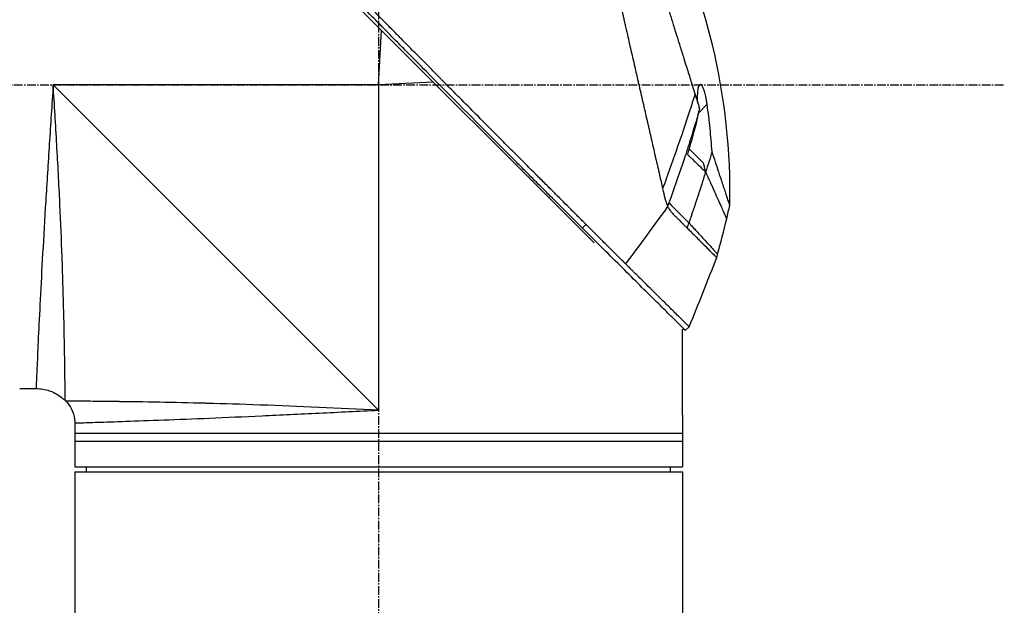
# Model space of a CAD drawing. Header units: millimetres. Extents: x 0 to 5219, y 0 to 2970.
# Tile 77 of 233: x 392 to 583, y 1449 to 1563. Entities that reach past the tile are written whole.
import ezdxf

# ---------------------------------------------------------------- set-up
doc = ezdxf.new("R2010")
doc.units = ezdxf.units.MM
doc.header["$LTSCALE"] = 0.2
doc.linetypes.add('CENTER2', pattern=[1.125, 0.75, -0.125, 0.125, -0.125])
doc.layers.add('02_Center Line', color=1, linetype='CENTER2')

# ---------------------------------------------------------------- blocks, each defined once
blk = doc.blocks.new('A$C1fe89458')
for p, q in [((229.34, 779.04), (165.9, 842.49)), ((187.5, 809.7), (188.04, 820.35)), ((187.5, 809.7), (124.3, 809.7)), ((124.3, 809.7), (187.5, 746.5)), ((198.15, 810.24), (187.5, 809.7)), ((187.5, 809.7), (187.5, 746.5)), ((249.61, 804.21), (251.31, 805.92)), ((247.57, 797.47), (247.57, 797.47)), ((247.79, 797.24), (250.51, 794.52)), ((227.06, 781.89), (227.77, 782.6)), ((246.5, 745.5), (246.5, 762.17)), ((247.1, 762.01), (246.5, 762.17)), ((247.1, 762.01), (247.81, 762.72)), ((117.8, 750.7), (120.99, 750.7)), ((126.74, 748.26), (126.64, 748.36)), ((128.5, 744.01), (128.5, 735.5)), ((246.5, 745), (246.5, 742)), ((128.5, 742), (246.5, 742)), ((246.5, 742), (246.5, 735.5)), ((128.5, 740.5), (246.5, 740.5)), ((128.5, 735.5), (246.5, 735.5)), ((128.5, 734.5), (246.5, 734.5)), ((128.5, 734.5), (128.5, 698.15)), ((130.8, 734.5), (130.79, 735.5)), ((244.2, 734.5), (244.21, 735.5)), ((246.5, 734.5), (246.5, 698.15))]:
    blk.add_line(p, q)
blk.add_arc((-92.96, 899.97), 360.28, 340.8689, 341.0362)
at = {"extrusion": (0, 0, -1)}
blk.add_ellipse((195.82, 814.91), major_axis=(-51.34, -154.08), ratio=0.336418, start_param=4.783304, end_param=4.787811, dxfattribs=at)
for points, knots in [([(227.06, 781.89), (227.03, 781.93), (226.73, 782.23), (226.06, 782.9), (225.8, 783.15), (225.04, 783.91), (224.52, 784.43), (222.97, 785.98), (221.91, 787.04), (220.54, 788.41), (220.24, 788.71), (219.58, 789.37), (219.23, 789.72), (217.92, 791.03), (216.97, 791.98), (215.47, 793.49), (214.91, 794.04), (212.88, 796.08), (211.39, 797.58), (206.92, 802.06), (201.36, 807.66), (195.49, 813.59), (194.18, 814.92), (192.22, 816.91), (191.57, 817.56), (190.67, 818.48), (190.41, 818.74), (189.66, 819.5), (189.16, 820.01), (188.5, 820.67), (188.35, 820.83), (188.09, 821.09), (187.98, 821.2), (187.77, 821.42), (187.67, 821.52), (187.46, 821.73), (187.35, 821.84), (186.83, 822.36), (186.42, 822.78), (185.57, 823.64), (185.13, 824.08), (183.87, 825.35), (183.05, 826.18), (181.43, 827.82), (180.62, 828.63), (178.97, 830.3), (178.13, 831.15), (176.41, 832.88), (175.53, 833.76), (174.2, 835.1), (173.75, 835.55), (172.53, 836.78), (171.77, 837.54), (170.18, 839.15), (169.34, 839.99), (167.69, 841.65), (166.88, 842.46), (165.31, 844.04), (164.54, 844.8), (162.33, 847.02), (160.9, 848.46), (156.93, 852.43), (154.48, 854.88), (151.8, 857.56), (151.37, 857.99), (149.36, 860), (147.9, 861.46), (144.63, 864.72), (143.04, 866.31), (141.67, 867.67), (141.43, 867.91), (140.91, 868.44), (140.67, 868.67), (140.35, 868.99), (140.27, 869.07), (140.27, 869.07)], [0.000001, 0.000001, 0.000001, 0.000001, 0.0174896, 0.0174896, 0.0280641, 0.0280641, 0.0492044, 0.0492044, 0.0915833, 0.0915833, 0.103829, 0.103829, 0.1177045, 0.1177045, 0.1548929, 0.1548929, 0.1762617, 0.1762617, 0.2332292, 0.2332292, 0.3447473, 0.3447473, 0.3768428, 0.3768428, 0.3928613, 0.3928613, 0.3992061, 0.3992061, 0.4115742, 0.4115742, 0.4153435, 0.4153435, 0.4181398, 0.4181398, 0.4207138, 0.4207138, 0.4231441, 0.4231441, 0.4328041, 0.4328041, 0.443145, 0.443145, 0.4624048, 0.4624048, 0.4815797, 0.4815797, 0.5018181, 0.5018181, 0.5229618, 0.5229618, 0.5340035, 0.5340035, 0.5527188, 0.5527188, 0.5738832, 0.5738832, 0.5945831, 0.5945831, 0.6145009, 0.6145009, 0.6528362, 0.6528362, 0.7241388, 0.7241388, 0.7381113, 0.7381113, 0.7906485, 0.7906485, 0.8696683, 0.8696683, 0.8893857, 0.8893857, 0.91901, 0.91901, 0.9486615, 0.9486615, 0.9486615, 0.9486615]), ([(227.77, 782.6), (227.76, 782.61), (227.61, 782.76), (227.53, 782.84), (227.47, 782.89), (227.29, 783.07), (227.18, 783.19), (226.82, 783.55), (226.58, 783.79), (225.85, 784.52), (225.36, 785), (223.89, 786.48), (222.89, 787.47), (221.64, 788.73), (221.39, 788.98), (220.82, 789.55), (220.49, 789.87), (219.57, 790.8), (218.96, 791.41), (218.22, 792.14), (218.1, 792.26), (217.87, 792.5), (217.76, 792.61), (216.48, 793.89), (215.3, 795.08), (213.42, 796.96), (212.74, 797.64), (211.26, 799.13), (210.47, 799.92), (207.55, 802.85), (205.41, 805), (202.54, 807.9), (201.82, 808.62), (200.99, 809.45), (200.89, 809.56), (200.7, 809.74), (200.62, 809.83), (200.45, 810), (200.36, 810.09), (200.16, 810.29), (200.05, 810.4), (199.85, 810.6), (199.77, 810.69), (199.56, 810.89), (199.44, 811.02), (199.22, 811.25), (199.11, 811.35), (198.48, 811.99), (197.95, 812.52), (196.74, 813.75), (196.05, 814.45), (194.66, 815.85), (193.96, 816.56), (192.82, 817.72), (192.37, 818.17), (191.83, 818.73), (191.72, 818.83), (191.44, 819.12), (191.25, 819.31), (190.61, 819.96), (190.16, 820.42), (189.46, 821.12), (189.22, 821.37), (188.89, 821.7), (188.81, 821.79), (188.68, 821.92), (188.63, 821.96), (188.49, 822.11), (188.39, 822.21), (188.14, 822.46), (187.99, 822.61), (187.65, 822.96), (187.46, 823.15), (187.1, 823.51), (186.92, 823.69), (186.68, 823.93), (186.62, 823.99), (186.42, 824.2), (186.26, 824.36), (185.87, 824.75), (185.66, 824.97), (185.27, 825.36), (185.11, 825.52), (184.78, 825.85), (184.62, 826.02), (184.2, 826.44), (183.94, 826.7), (183.49, 827.15), (183.31, 827.34), (182.98, 827.67), (182.84, 827.81), (182.63, 828.02), (182.56, 828.09), (182.29, 828.37), (182.08, 828.57), (180.97, 829.7), (180.06, 830.62), (178.17, 832.52), (177.2, 833.5), (175.85, 834.86), (175.47, 835.24), (174.91, 835.81), (174.73, 835.99), (174.11, 836.61), (173.68, 837.04), (172.81, 837.92), (172.36, 838.36), (170.96, 839.77), (170.01, 840.73), (168.29, 842.46), (167.52, 843.23), (165.87, 844.89), (164.98, 845.78), (163.41, 847.36), (162.71, 848.05), (159.38, 851.4), (156.85, 853.92), (154.01, 856.76), (153.52, 857.26), (152.56, 858.21), (152.1, 858.68), (149.9, 860.88), (148.29, 862.48), (146.26, 864.51), (145.67, 865.1), (144.6, 866.16), (144.12, 866.64), (142.84, 867.92), (142.18, 868.58), (141.5, 869.26), (141.33, 869.43), (141.05, 869.7), (140.98, 869.78), (140.98, 869.78)], [-6.229962, -6.229962, -6.229962, -6.229962, -6.227864, -6.227864, -6.219552, -6.219552, -6.202929, -6.202929, -6.16968, -6.16968, -6.103208, -6.103208, -5.970065, -5.970065, -5.937453, -5.937453, -5.895346, -5.895346, -5.816119, -5.816119, -5.800362, -5.800362, -5.786281, -5.786281, -5.635887, -5.635887, -5.550128, -5.550128, -5.451964, -5.451964, -5.19041, -5.19041, -5.103809, -5.103809, -5.091041, -5.091041, -5.081268, -5.081268, -5.070806, -5.070806, -5.057101, -5.057101, -5.047416, -5.047416, -5.032993, -5.032993, -5.021064, -5.021064, -4.959513, -4.959513, -4.879662, -4.879662, -4.798866, -4.798866, -4.746913, -4.746913, -4.735039, -4.735039, -4.713278, -4.713278, -4.660559, -4.660559, -4.631405, -4.631405, -4.620962, -4.620962, -4.61581, -4.61581, -4.603824, -4.603824, -4.585775, -4.585775, -4.565126, -4.565126, -4.545061, -4.545061, -4.538129, -4.538129, -4.518662, -4.518662, -4.489931, -4.489931, -4.468034, -4.468034, -4.446173, -4.446173, -4.412022, -4.412022, -4.38742, -4.38742, -4.368644, -4.368644, -4.359076, -4.359076, -4.331844, -4.331844, -4.208918, -4.208918, -4.076245, -4.076245, -4.023995, -4.023995, -3.998904, -3.998904, -3.939656, -3.939656, -3.878964, -3.878964, -3.746371, -3.746371, -3.637173, -3.637173, -3.509455, -3.509455, -3.406658, -3.406658, -3.009825, -3.009825, -2.924337, -2.924337, -2.84138, -2.84138, -2.519502, -2.519502, -2.374871, -2.374871, -2.235834, -2.235834, -1.965462, -1.965462, -1.83333, -1.83333, -1.674568, -1.674568, -1.674568, -1.674568]), ([(224.8, 867.49), (224.8, 867.49), (224.8, 867.49), (224.8, 867.49), (224.8, 867.48), (224.81, 867.47), (224.81, 867.47), (224.81, 867.45), (224.82, 867.42), (224.83, 867.38), (224.84, 867.35), (224.85, 867.31), (224.86, 867.25), (224.88, 867.2), (224.89, 867.14), (224.91, 867.06), (224.93, 866.99), (224.94, 866.91), (224.97, 866.82), (224.99, 866.73), (225.01, 866.63), (225.03, 866.52), (225.08, 866.32), (225.14, 866.07), (225.21, 865.77), (225.22, 865.72), (225.23, 865.66), (225.25, 865.6), (225.29, 865.43), (225.34, 865.18), (225.43, 864.81), (225.49, 864.52), (225.58, 864.14), (225.69, 863.65), (225.78, 863.27), (225.88, 862.82), (226.01, 862.29), (226.11, 861.83), (226.23, 861.32), (226.36, 860.73), (226.41, 860.51), (226.46, 860.29), (226.52, 860.05), (226.6, 859.7), (226.68, 859.35), (226.76, 858.98), (226.9, 858.37), (227.05, 857.73), (227.2, 857.06), (227.28, 856.72), (227.36, 856.38), (227.44, 856.03), (227.52, 855.68), (227.6, 855.33), (227.68, 854.97), (227.85, 854.25), (228.02, 853.5), (228.2, 852.73), (228.28, 852.34), (228.37, 851.95), (228.47, 851.55), (228.48, 851.46), (228.5, 851.38), (228.52, 851.3), (228.55, 851.19), (228.62, 850.87), (228.74, 850.33), (228.82, 850), (228.91, 849.59), (229.03, 849.09), (229.12, 848.71), (229.21, 848.28), (229.32, 847.81), (229.37, 847.6), (229.42, 847.38), (229.47, 847.16), (229.52, 846.94), (229.57, 846.73), (229.62, 846.5), (229.66, 846.32), (229.71, 846.13), (229.75, 845.95), (229.81, 845.68), (229.87, 845.42), (229.93, 845.16), (229.98, 844.93), (230.03, 844.71), (230.08, 844.48), (230.14, 844.25), (230.19, 844.02), (230.24, 843.79), (230.3, 843.56), (230.35, 843.31), (230.41, 843.08), (230.46, 842.86), (230.5, 842.65), (230.56, 842.4), (230.62, 842.15), (230.69, 841.85), (230.75, 841.56), (230.82, 841.28), (230.88, 841), (230.95, 840.72), (230.99, 840.51), (231.04, 840.3), (231.09, 840.1), (231.11, 840.02), (231.12, 839.94), (231.14, 839.86), (231.21, 839.58), (231.27, 839.29), (231.34, 839), (231.37, 838.86), (231.41, 838.71), (231.44, 838.57), (231.47, 838.42), (231.51, 838.28), (231.54, 838.13), (231.61, 837.84), (231.67, 837.55), (231.74, 837.26), (231.87, 836.67), (232.01, 836.08), (232.14, 835.49), (232.21, 835.19), (232.28, 834.89), (232.35, 834.6), (232.42, 834.3), (232.49, 834), (232.56, 833.7), (232.59, 833.55), (232.62, 833.4), (232.66, 833.25), (232.69, 833.09), (232.73, 832.94), (232.76, 832.79), (232.83, 832.5), (232.9, 832.2), (232.97, 831.91), (232.97, 831.9), (232.97, 831.89), (232.97, 831.88), (233.04, 831.58), (233.11, 831.27), (233.18, 830.97), (233.25, 830.66), (233.32, 830.36), (233.39, 830.05), (233.43, 829.9), (233.46, 829.74), (233.5, 829.59), (233.53, 829.44), (233.57, 829.28), (233.6, 829.13), (233.67, 828.82), (233.74, 828.51), (233.81, 828.2), (233.86, 828.02), (233.9, 827.84), (233.94, 827.65), (233.94, 827.65), (233.94, 827.65), (233.94, 827.64), (233.96, 827.58), (233.98, 827.46), (234.03, 827.27), (234.06, 827.13), (234.1, 826.95), (234.15, 826.73), (234.18, 826.61), (234.21, 826.48), (234.24, 826.34), (234.27, 826.19), (234.31, 826.04), (234.35, 825.87), (234.37, 825.76), (234.4, 825.63), (234.43, 825.51), (234.44, 825.47), (234.45, 825.44), (234.45, 825.4), (234.54, 825.05), (234.61, 824.73), (234.67, 824.47), (234.82, 823.81), (234.9, 823.44), (234.93, 823.35), (234.98, 823.1), (235.04, 822.84), (235.1, 822.59), (235.17, 822.28), (235.24, 821.96), (235.32, 821.65), (235.35, 821.51), (235.38, 821.37), (235.41, 821.23), (235.45, 821.06), (235.49, 820.88), (235.53, 820.71), (235.58, 820.51), (235.62, 820.31), (235.67, 820.11), (235.75, 819.75), (235.99, 818.7), (236.39, 816.95), (236.4, 816.92), (236.4, 816.89), (236.41, 816.86), (236.69, 815.64), (236.97, 814.43), (237.25, 813.22), (237.46, 812.28), (237.68, 811.34), (237.89, 810.4), (237.96, 810.11), (238.03, 809.82), (238.09, 809.52), (238.37, 808.3), (238.65, 807.09), (238.93, 805.89), (239, 805.56), (239.08, 805.23), (239.15, 804.9), (239.21, 804.65), (239.27, 804.38), (239.34, 804.1), (239.46, 803.55), (239.6, 802.96), (239.74, 802.32), (239.81, 802.04), (239.88, 801.75), (239.94, 801.45), (240.01, 801.16), (240.08, 800.87), (240.14, 800.57), (240.21, 800.29), (240.28, 800), (240.34, 799.71), (240.35, 799.66), (240.36, 799.62), (240.37, 799.57), (240.43, 799.34), (240.48, 799.1), (240.54, 798.85), (240.66, 798.32), (240.79, 797.75), (240.93, 797.14), (241.05, 796.61), (241.18, 796.05), (241.31, 795.46), (241.55, 794.45), (241.8, 793.35), (242.07, 792.18), (242.26, 791.33), (242.46, 790.45), (242.67, 789.54)], [0.0008979, 0.0008979, 0.0008979, 0.0008979, 0.0108915, 0.0108915, 0.0108915, 0.020974, 0.020974, 0.020974, 0.0391503, 0.0391503, 0.0391503, 0.0554178, 0.0554178, 0.0554178, 0.0702751, 0.0702751, 0.0702751, 0.0840358, 0.0840358, 0.0840358, 0.0969119, 0.0969119, 0.0969119, 0.1205769, 0.1205769, 0.1205769, 0.125, 0.125, 0.125, 0.1638961, 0.1638961, 0.1638961, 0.1958374, 0.1958374, 0.1958374, 0.2208888, 0.2208888, 0.2208888, 0.2422005, 0.2422005, 0.2422005, 0.25, 0.25, 0.25, 0.2678209, 0.2678209, 0.2678209, 0.2975362, 0.2975362, 0.2975362, 0.3125, 0.3125, 0.3125, 0.3272656, 0.3272656, 0.3272656, 0.3570095, 0.3570095, 0.3570095, 0.3718814, 0.3718814, 0.3718814, 0.375, 0.375, 0.375, 0.3991671, 0.3991671, 0.3991671, 0.4139157, 0.4139157, 0.4139157, 0.4249028, 0.4249028, 0.4249028, 0.429655, 0.429655, 0.429655, 0.4340613, 0.4340613, 0.4340613, 0.4375, 0.4375, 0.4375, 0.4468814, 0.4468814, 0.4468814, 0.4548932, 0.4548932, 0.4548932, 0.4629051, 0.4629051, 0.4629051, 0.4712008, 0.4712008, 0.4712008, 0.4789288, 0.4789288, 0.4789288, 0.4866568, 0.4866568, 0.4866568, 0.4943848, 0.4943848, 0.4943848, 0.5, 0.5, 0.5, 0.502414, 0.502414, 0.502414, 0.5112437, 0.5112437, 0.5112437, 0.5156585, 0.5156585, 0.5156585, 0.5200734, 0.5200734, 0.5200734, 0.528903, 0.528903, 0.528903, 0.5465624, 0.5465624, 0.5465624, 0.555392, 0.555392, 0.555392, 0.5642217, 0.5642217, 0.5642217, 0.5686366, 0.5686366, 0.5686366, 0.5730514, 0.5730514, 0.5730514, 0.5816327, 0.5816327, 0.5816327, 0.5818813, 0.5818813, 0.5818813, 0.5907202, 0.5907202, 0.5907202, 0.5995591, 0.5995591, 0.5995591, 0.6039786, 0.6039786, 0.6039786, 0.6083981, 0.6083981, 0.6083981, 0.6172371, 0.6172371, 0.6172371, 0.622449, 0.622449, 0.622449, 0.6229413, 0.6229413, 0.6229413, 0.6298917, 0.6298917, 0.6298917, 0.6351416, 0.6351416, 0.6351416, 0.6379546, 0.6379546, 0.6379546, 0.6408496, 0.6408496, 0.6408496, 0.6428571, 0.6428571, 0.6428571, 0.6433986, 0.6433986, 0.6433986, 0.6491487, 0.6491487, 0.6491487, 0.6632653, 0.6632653, 0.6632653, 0.6704637, 0.6704637, 0.6704637, 0.6793393, 0.6793393, 0.6793393, 0.6833065, 0.6833065, 0.6833065, 0.6882149, 0.6882149, 0.6882149, 0.6938776, 0.6938776, 0.6938776, 0.7239727, 0.7239727, 0.7239727, 0.7244898, 0.7244898, 0.7244898, 0.7589042, 0.7589042, 0.7589042, 0.7857143, 0.7857143, 0.7857143, 0.7941949, 0.7941949, 0.7941949, 0.8295621, 0.8295621, 0.8295621, 0.8392857, 0.8392857, 0.8392857, 0.849008, 0.849008, 0.849008, 0.8678821, 0.8678821, 0.8678821, 0.876305, 0.876305, 0.876305, 0.8842189, 0.8842189, 0.8842189, 0.8917062, 0.8917062, 0.8917062, 0.8928571, 0.8928571, 0.8928571, 0.9031342, 0.9031342, 0.9031342, 0.9247967, 0.9247967, 0.9247967, 0.9437386, 0.9437386, 0.9437386, 0.9764071, 0.9764071, 0.9764071, 1, 1, 1, 1]), ([(231.41, 863.94), (231.41, 863.94), (231.41, 863.94), (231.44, 863.86), (231.45, 863.82), (231.48, 863.72), (231.5, 863.68), (231.57, 863.43), (231.66, 863.14), (231.85, 862.53), (231.94, 862.25), (232.17, 861.52), (232.32, 861.04), (232.72, 859.77), (232.98, 858.94), (233.66, 856.76), (234.11, 855.33), (234.74, 853.32), (234.87, 852.88), (235.08, 852.22), (235.15, 851.99), (235.3, 851.54), (235.37, 851.31), (235.48, 850.96), (235.51, 850.84), (235.63, 850.48), (235.7, 850.24), (235.85, 849.76), (235.93, 849.53), (236.04, 849.16), (236.08, 849.04), (236.16, 848.79), (236.2, 848.66), (236.28, 848.41), (236.32, 848.28), (236.44, 847.88), (236.52, 847.62), (236.68, 847.11), (236.76, 846.86), (236.92, 846.36), (236.99, 846.11), (237.23, 845.35), (237.39, 844.83), (237.73, 843.75), (237.91, 843.19), (238.24, 842.12), (238.4, 841.62), (238.61, 840.95), (238.65, 840.81), (238.88, 840.1), (239.05, 839.53), (239.32, 838.67), (239.41, 838.38), (239.59, 837.8), (239.69, 837.51), (239.87, 836.93), (239.96, 836.64), (240.1, 836.2), (240.14, 836.05), (240.23, 835.76), (240.28, 835.62), (240.37, 835.33), (240.42, 835.18), (240.55, 834.76), (240.64, 834.47), (241.41, 832), (242.11, 829.77), (242.88, 827.31), (242.94, 827.1), (243.07, 826.69), (243.14, 826.48), (243.26, 826.08), (243.32, 825.89), (243.45, 825.49), (243.51, 825.3), (243.62, 824.92), (243.68, 824.74), (243.85, 824.19), (243.97, 823.83), (244.29, 822.79), (244.51, 822.11), (244.8, 821.16), (244.89, 820.87), (245.03, 820.44), (245.07, 820.3), (245.2, 819.9), (245.28, 819.63), (245.44, 819.12), (245.52, 818.87), (245.74, 818.16), (245.89, 817.7), (246.28, 816.43), (246.53, 815.62), (246.97, 814.23), (247.15, 813.64), (247.61, 812.18), (247.89, 811.31), (248.29, 810.02), (248.42, 809.6), (248.62, 808.96), (248.68, 808.75), (248.78, 808.44), (248.82, 808.34), (248.86, 808.18), (248.88, 808.13), (248.9, 808.05), (248.91, 808.02), (248.93, 807.97), (248.94, 807.95), (248.95, 807.92)], [0.000492, 0.000492, 0.000492, 0.000492, 0.070477, 0.070477, 0.116784, 0.116784, 0.147598, 0.147598, 0.270163, 0.270163, 0.35129, 0.35129, 0.459378, 0.459378, 0.603543, 0.603543, 0.795477, 0.795477, 0.846759, 0.846759, 0.872247, 0.872247, 0.897546, 0.897546, 0.910816, 0.910816, 0.936058, 0.936058, 0.961053, 0.961053, 0.973407, 0.973407, 0.986612, 0.986612, 0.999925, 0.999925, 1.026343, 1.026343, 1.051465, 1.051465, 1.076258, 1.076258, 1.125243, 1.125243, 1.177878, 1.177878, 1.224985, 1.224985, 1.237745, 1.237745, 1.287061, 1.287061, 1.311764, 1.311764, 1.336615, 1.336615, 1.361333, 1.361333, 1.372959, 1.372959, 1.384222, 1.384222, 1.395507, 1.395507, 1.41867, 1.41867, 1.596072, 1.596072, 1.612752, 1.612752, 1.628768, 1.628768, 1.644172, 1.644172, 1.659003, 1.659003, 1.673475, 1.673475, 1.702106, 1.702106, 1.756638, 1.756638, 1.781274, 1.781274, 1.792708, 1.792708, 1.814679, 1.814679, 1.835454, 1.835454, 1.874477, 1.874477, 1.942807, 1.942807, 1.994085, 1.994085, 2.070998, 2.070998, 2.109452, 2.109452, 2.128666, 2.128666, 2.138273, 2.138273, 2.143077, 2.143077, 2.145479, 2.145479, 2.147874, 2.147874, 2.147874, 2.147874]), ([(255.71, 786.31), (255.93, 796.76), (254.79, 807.33), (251.08, 822.65), (249.48, 827.75), (247.57, 832.7)], [0, 0, 0, 0, 3.135776, 3.135776, 4.729873, 4.729873, 4.729873, 4.729873]), ([(124.3, 809.7), (124.05, 805.85), (123.8, 802.01), (123.55, 798.21), (123.31, 794.45), (123.07, 790.69), (122.85, 787.14), (122.64, 783.58), (122.44, 780.19), (122.26, 776.98), (122.08, 773.78), (121.92, 770.74), (121.78, 768.02), (121.64, 765.3), (121.53, 762.85), (121.42, 760.69), (121.32, 758.53), (121.24, 756.7), (121.18, 755.22), (121.11, 753.75), (121.07, 752.61), (121.03, 751.85), (121, 751.09), (120.99, 750.7), (120.99, 750.7), (120.99, 750.7), (120.99, 750.7), (120.99, 750.7)], [0, 0, 0, 0, 0.0627169, 0.0627169, 0.0627169, 0.125, 0.125, 0.125, 0.1875, 0.1875, 0.1875, 0.25, 0.25, 0.25, 0.3125314, 0.3125314, 0.3125314, 0.375, 0.375, 0.375, 0.4375116, 0.4375116, 0.4375116, 0.4999994, 0.4999994, 0.4999994, 0.5001285, 0.5001285, 0.5001285, 0.5001285]), ([(126.64, 748.36), (126.64, 748.36), (126.64, 748.36), (126.64, 748.36), (126.64, 748.36), (126.64, 748.76), (126.63, 749.55), (126.63, 749.57), (126.63, 749.58), (126.63, 749.6), (126.62, 750.4), (126.61, 751.58), (126.59, 753.09), (126.59, 753.14), (126.59, 753.2), (126.59, 753.25), (126.57, 754.83), (126.54, 756.8), (126.5, 759.12), (126.46, 761.32), (126.41, 763.79), (126.34, 766.52), (126.34, 766.65), (126.33, 766.78), (126.33, 766.91), (126.26, 769.65), (126.17, 772.69), (126.06, 775.88), (126.05, 776.03), (126.05, 776.17), (126.04, 776.32), (125.92, 779.53), (125.79, 782.9), (125.62, 786.42), (125.61, 786.56), (125.61, 786.69), (125.6, 786.82), (125.43, 790.45), (125.22, 794.28), (125, 798.11), (124.78, 801.93), (124.55, 805.81), (124.3, 809.7)], [0.5002568, 0.5002568, 0.5002568, 0.5002568, 0.5003876, 0.5003876, 0.5003876, 0.5625, 0.5625, 0.5625, 0.5637682, 0.5637682, 0.5637682, 0.625, 0.625, 0.625, 0.6270506, 0.6270506, 0.6270506, 0.6901228, 0.6901228, 0.6901228, 0.75, 0.75, 0.75, 0.7528673, 0.7528673, 0.7528673, 0.8125, 0.8125, 0.8125, 0.8152429, 0.8152429, 0.8152429, 0.875, 0.875, 0.875, 0.877259, 0.877259, 0.877259, 0.9386494, 0.9386494, 0.9386494, 1, 1, 1, 1]), ([(251.31, 805.92), (251.27, 806.2), (251.23, 806.48), (251.13, 807.02), (251.08, 807.27), (250.95, 807.83), (250.86, 808.14), (250.7, 808.66), (250.61, 808.89), (250.44, 809.28), (250.34, 809.44), (250.14, 809.7), (250.04, 809.76), (249.85, 809.74), (249.76, 809.66), (249.61, 809.36), (249.54, 809.11), (249.44, 808.48), (249.41, 808.09), (249.39, 807.28), (249.39, 806.87), (249.41, 806.44)], [-1.14528, -1.14528, -1.14528, -1.14528, -1.059047, -1.059047, -0.979891, -0.979891, -0.875786, -0.875786, -0.784614, -0.784614, -0.687046, -0.687046, -0.571812, -0.571812, -0.456499, -0.456499, -0.315176, -0.315176, -0.162073, -0.162073, -0.025672, -0.025672, -0.025672, -0.025672]), ([(248.95, 807.92), (248.05, 805.02), (247.02, 801.89), (245.87, 798.55), (245.09, 796.28), (244.26, 793.91), (243.36, 791.43), (243.14, 790.81), (242.91, 790.17), (242.67, 789.54)], [-1, -1, -1, -1, -0.459072, -0.459072, -0.459072, -0.092566, -0.092566, -0.092566, 0, 0, 0, 0]), ([(248.95, 807.92), (249.09, 807.44), (249.24, 806.97), (249.53, 806.04), (249.68, 805.58), (249.82, 805.12)], [0.000026, 0.000026, 0.000026, 0.000026, 0.1679092, 0.1679092, 0.336286, 0.336286, 0.336286, 0.336286]), ([(249.82, 805.12), (249.78, 804.97), (249.74, 804.81), (249.67, 804.51), (249.64, 804.36), (249.61, 804.21)], [-0.09380006, -0.09380006, -0.09380006, -0.09380006, -0.04608774, -0.04608774, -0.000001, -0.000001, -0.000001, -0.000001]), ([(252.26, 796.71), (252.15, 798.22), (252.03, 799.73), (251.71, 802.8), (251.53, 804.36), (251.31, 805.92)], [0.000001, 0.000001, 0.000001, 0.000001, 0.4541066, 0.4541066, 0.9270468, 0.9270468, 0.9270468, 0.9270468]), ([(249.57, 804.02), (249, 802.07), (248.47, 800.35), (248.03, 798.95), (247.71, 797.9), (247.43, 797.05), (247.23, 796.43), (247.14, 796.16), (246.92, 795.47), (246.53, 794.32), (245.71, 791.91), (244.83, 789.39), (243.89, 786.77)], [0, 0, 0, 0, 0.25, 0.25, 0.25, 0.375, 0.375, 0.375, 0.5, 0.5, 0.5, 1, 1, 1, 1]), ([(249.56, 804.02), (249.3, 802.8), (249.01, 801.58), (248.31, 798.99), (247.91, 797.62), (247.47, 796.21)], [0.0003261, 0.0003261, 0.0003261, 0.0003261, 0.3756535, 0.3756535, 0.8068881, 0.8068881, 0.8068881, 0.8068881]), ([(249.57, 804.02), (249.57, 804.06), (249.58, 804.09), (249.59, 804.15), (249.6, 804.18), (249.61, 804.21)], [-0.0189743, -0.0189743, -0.0189743, -0.0189743, -0.00948198, -0.00948198, -0.000001, -0.000001, -0.000001, -0.000001]), ([(247.47, 796.21), (247.55, 796.13), (247.79, 795.9), (248.23, 795.47), (248.31, 795.4), (248.51, 795.2), (248.63, 795.08), (248.96, 794.76), (249.17, 794.56), (249.45, 794.28), (249.53, 794.2), (249.86, 793.88), (250.12, 793.63), (250.48, 793.28), (250.59, 793.17), (250.75, 793.01), (250.81, 792.96), (250.88, 792.89), (250.91, 792.87), (250.96, 792.82), (250.98, 792.8), (251, 792.78)], [0.000001, 0.000001, 0.000001, 0.000001, 0.0517933, 0.0517933, 0.0631602, 0.0631602, 0.080667, 0.080667, 0.1119431, 0.1119431, 0.1236223, 0.1236223, 0.1626158, 0.1626158, 0.1804481, 0.1804481, 0.1887485, 0.1887485, 0.1927271, 0.1927271, 0.1965807, 0.1965807, 0.1965807, 0.1965807]), ([(252.26, 796.71), (252.06, 796.05), (251.85, 795.39), (251.44, 794.08), (251.23, 793.42), (251.02, 792.76)], [-0.4140683, -0.4140683, -0.4140683, -0.4140683, -0.2070418, -0.2070418, -0.000001, -0.000001, -0.000001, -0.000001]), ([(255.71, 786.31), (255.71, 786.31), (255.71, 786.31), (255.71, 786.31), (255.71, 786.32), (255.7, 786.34), (255.69, 786.36), (255.67, 786.42), (255.65, 786.48), (255.6, 786.64), (255.57, 786.74), (255.5, 786.94), (255.47, 787.04), (255.38, 787.3), (255.33, 787.46), (255.19, 787.88), (255.1, 788.14), (254.96, 788.58), (254.9, 788.74), (254.79, 789.08), (254.73, 789.27), (254.55, 789.8), (254.43, 790.16), (254.18, 790.93), (254.04, 791.35), (253.77, 792.14), (253.66, 792.5), (253.34, 793.45), (253.14, 794.05), (252.72, 795.33), (252.49, 796.01), (252.26, 796.71)], [2.994008, 2.994008, 2.994008, 2.994008, 2.998917, 2.998917, 3.102407, 3.102407, 3.193729, 3.193729, 3.404829, 3.404829, 3.606578, 3.606578, 3.771982, 3.771982, 3.995205, 3.995205, 4.278205, 4.278205, 4.423595, 4.423595, 4.583388, 4.583388, 4.852579, 4.852579, 5.133194, 5.133194, 5.349319, 5.349319, 5.678864, 5.678864, 6.012538, 6.012538, 6.012538, 6.012538]), ([(250.51, 794.52), (250.59, 794.24), (250.68, 793.95), (250.8, 793.51), (250.85, 793.36), (250.91, 793.13), (250.93, 793.05), (250.98, 792.91), (251.01, 792.78), (251.02, 792.76)], [-0.03661254, -0.03661254, -0.03661254, -0.03661254, -0.01870238, -0.01870238, -0.00917405, -0.00917405, -0.00454332, -0.00454332, -0.000001, -0.000001, -0.000001, -0.000001]), ([(251, 792.78), (250.94, 792.56), (250.87, 792.35), (250.81, 792.15), (250.77, 792.03), (250.73, 791.92), (250.68, 791.76), (250.63, 791.6), (250.57, 791.4), (250.51, 791.22), (250.48, 791.13), (250.46, 791.04), (250.43, 790.95), (250.4, 790.86), (250.37, 790.77), (250.34, 790.68), (250.31, 790.59), (250.29, 790.5), (250.26, 790.41), (250.22, 790.28), (250.17, 790.15), (250.13, 790.01), (250.09, 789.88), (250.04, 789.75), (250, 789.61), (249.96, 789.48), (249.91, 789.34), (249.87, 789.21), (249.84, 789.1), (249.8, 788.99), (249.76, 788.88), (249.73, 788.77), (249.69, 788.65), (249.65, 788.54), (249.62, 788.43), (249.58, 788.32), (249.55, 788.21), (249.51, 788.09), (249.47, 787.97), (249.43, 787.84), (249.39, 787.72), (249.35, 787.6), (249.31, 787.48), (249.27, 787.36), (249.23, 787.23), (249.19, 787.11), (249.15, 787), (249.11, 786.88), (249.07, 786.76), (249.03, 786.65), (248.99, 786.53), (248.96, 786.41), (248.92, 786.3), (248.88, 786.18), (248.84, 786.07), (248.8, 785.95), (248.76, 785.83), (248.72, 785.71), (248.68, 785.59), (248.64, 785.47), (248.6, 785.35), (248.56, 785.24), (248.52, 785.12), (248.48, 785), (248.44, 784.88), (248.4, 784.76), (248.36, 784.65), (248.32, 784.53), (248.28, 784.41), (248.24, 784.3), (248.2, 784.18), (248.17, 784.06), (248.13, 783.95), (248.09, 783.83), (248.05, 783.71), (248.01, 783.59), (247.97, 783.48), (247.93, 783.36), (247.89, 783.24), (247.84, 783.12), (247.8, 783.01), (247.76, 782.89)], [0, 0, 0, 0, 0.0897132, 0.0897132, 0.0897132, 0.1414804, 0.1414804, 0.1414804, 0.1932476, 0.1932476, 0.1932476, 0.2191312, 0.2191312, 0.2191312, 0.2450148, 0.2450148, 0.2450148, 0.2708984, 0.2708984, 0.2708984, 0.3096449, 0.3096449, 0.3096449, 0.3483914, 0.3483914, 0.3483914, 0.3871379, 0.3871379, 0.3871379, 0.4193782, 0.4193782, 0.4193782, 0.4516185, 0.4516185, 0.4516185, 0.4838587, 0.4838587, 0.4838587, 0.5192811, 0.5192811, 0.5192811, 0.5547035, 0.5547035, 0.5547035, 0.5901259, 0.5901259, 0.5901259, 0.6238896, 0.6238896, 0.6238896, 0.6576534, 0.6576534, 0.6576534, 0.6914171, 0.6914171, 0.6914171, 0.7259458, 0.7259458, 0.7259458, 0.7604744, 0.7604744, 0.7604744, 0.795003, 0.795003, 0.795003, 0.8290876, 0.8290876, 0.8290876, 0.8631723, 0.8631723, 0.8631723, 0.8972569, 0.8972569, 0.8972569, 0.9315046, 0.9315046, 0.9315046, 0.9657523, 0.9657523, 0.9657523, 1, 1, 1, 1]), ([(251, 792.78), (251.02, 792.73), (251.04, 792.69), (251.06, 792.64), (251.08, 792.6), (251.1, 792.55), (251.12, 792.51), (251.16, 792.42), (251.2, 792.33), (251.24, 792.24), (251.32, 792.07), (251.4, 791.9), (251.47, 791.73), (251.63, 791.38), (251.77, 791.05), (251.92, 790.73), (252.21, 790.09), (252.48, 789.49), (252.73, 788.93), (252.98, 788.37), (253.21, 787.85), (253.42, 787.38), (253.64, 786.9), (253.83, 786.47), (254.01, 786.08), (254.18, 785.69), (254.33, 785.35), (254.47, 785.05), (254.6, 784.75), (254.71, 784.5), (254.81, 784.29), (254.85, 784.19), (254.89, 784.1), (254.93, 784.02), (254.96, 783.94), (254.99, 783.87), (255.02, 783.81), (255.04, 783.76), (255.06, 783.71), (255.08, 783.68), (255.08, 783.67), (255.09, 783.66), (255.09, 783.65), (255.09, 783.64), (255.1, 783.64), (255.1, 783.64), (255.1, 783.64), (255.1, 783.64), (255.1, 783.64)], [0, 0, 0, 0, 0.003914, 0.003914, 0.003914, 0.0078279, 0.0078279, 0.0078279, 0.0156558, 0.0156558, 0.0156558, 0.0313116, 0.0313116, 0.0313116, 0.0626233, 0.0626233, 0.0626233, 0.1252466, 0.1252466, 0.1252466, 0.1878699, 0.1878699, 0.1878699, 0.2504932, 0.2504932, 0.2504932, 0.3131165, 0.3131165, 0.3131165, 0.3757398, 0.3757398, 0.3757398, 0.4070514, 0.4070514, 0.4070514, 0.4383631, 0.4383631, 0.4383631, 0.4696747, 0.4696747, 0.4696747, 0.4853679, 0.4853679, 0.4853679, 0.5009864, 0.5009864, 0.5009864, 0.5015367, 0.5015367, 0.5015367, 0.5015367]), ([(251.02, 792.76), (251.02, 792.76), (251.01, 792.77), (251.01, 792.77), (251.01, 792.77), (251, 792.78)], [-0.004802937, -0.004802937, -0.004802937, -0.004802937, -0.002367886, -0.002367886, 0, 0, 0, 0]), ([(242.67, 789.54), (242.81, 788.92), (242.95, 788.32), (243.09, 787.72), (243.11, 787.61), (243.13, 787.54), (243.14, 787.5), (243.16, 787.42), (243.18, 787.35), (243.2, 787.28), (243.24, 787.15), (243.28, 787.01), (243.33, 786.86), (243.4, 786.68), (243.5, 786.41), (243.64, 786.08)], [-1, -1, -1, -1, -0.5, -0.5, -0.5, -0.4375, -0.4375, -0.4375, -0.375, -0.375, -0.375, -0.25, -0.25, -0.25, 0, 0, 0, 0]), ([(243.64, 786.08), (243.64, 786.08), (243.64, 786.07), (243.64, 786.07), (243.67, 786.01), (243.7, 785.95), (243.74, 785.89), (243.77, 785.83), (243.8, 785.77), (243.84, 785.71), (243.85, 785.7), (243.85, 785.69), (243.86, 785.68), (243.92, 785.58), (243.99, 785.47), (244.07, 785.37), (244.08, 785.36), (244.09, 785.34), (244.1, 785.32), (244.13, 785.28), (244.16, 785.25), (244.18, 785.21), (244.23, 785.16), (244.27, 785.11), (244.31, 785.06), (244.33, 785.03), (244.35, 785.01), (244.37, 784.99), (244.37, 784.98), (244.4, 784.95), (244.43, 784.91), (244.45, 784.89), (244.47, 784.87), (244.5, 784.84), (244.5, 784.83), (244.5, 784.83), (244.5, 784.83), (244.52, 784.81), (244.54, 784.79), (244.56, 784.77), (244.59, 784.74), (244.62, 784.71), (244.64, 784.68), (244.66, 784.66), (244.67, 784.65), (244.68, 784.63), (244.81, 784.5), (244.99, 784.32), (245.22, 784.1), (245.36, 783.96), (245.5, 783.82), (245.62, 783.7), (245.68, 783.64), (245.73, 783.58), (245.79, 783.53), (245.85, 783.46), (245.97, 783.34), (246.14, 783.17), (246.16, 783.15), (246.18, 783.12), (246.21, 783.1), (246.38, 782.92), (246.52, 782.78), (246.62, 782.68), (246.63, 782.67), (246.63, 782.66), (246.64, 782.65), (246.82, 782.47), (246.99, 782.31), (247.14, 782.16), (247.23, 782.08), (247.31, 782), (247.39, 781.93), (247.4, 781.92), (247.41, 781.91), (247.42, 781.9)], [0, 0, 0, 0, 0.0021802, 0.0021802, 0.0021802, 0.0349898, 0.0349898, 0.0349898, 0.0665186, 0.0665186, 0.0665186, 0.0714286, 0.0714286, 0.0714286, 0.1321946, 0.1321946, 0.1321946, 0.1428571, 0.1428571, 0.1428571, 0.1638774, 0.1638774, 0.1638774, 0.197224, 0.197224, 0.197224, 0.2142857, 0.2142857, 0.2142857, 0.2376364, 0.2376364, 0.2376364, 0.2489714, 0.2489714, 0.2489714, 0.25, 0.25, 0.25, 0.2648779, 0.2648779, 0.2648779, 0.2857143, 0.2857143, 0.2857143, 0.3001586, 0.3001586, 0.3001586, 0.4285714, 0.4285714, 0.4285714, 0.525964, 0.525964, 0.525964, 0.5714286, 0.5714286, 0.5714286, 0.6658539, 0.6658539, 0.6658539, 0.6785714, 0.6785714, 0.6785714, 0.7857143, 0.7857143, 0.7857143, 0.7919818, 0.7919818, 0.7919818, 0.9202925, 0.9202925, 0.9202925, 0.9895013, 0.9895013, 0.9895013, 1, 1, 1, 1]), ([(243.89, 786.77), (244.16, 786.5), (244.48, 786.17), (244.82, 785.83), (245.17, 785.49), (245.53, 785.12), (245.89, 784.77), (246.25, 784.41), (246.6, 784.05), (246.92, 783.73), (247.24, 783.41), (247.53, 783.12), (247.76, 782.89)], [0, 0, 0, 0, 0.249993, 0.249993, 0.249993, 0.499995, 0.499995, 0.499995, 0.749998, 0.749998, 0.749998, 1, 1, 1, 1]), ([(235.48, 774.92), (235.46, 774.94), (235.4, 775), (235.26, 775.14), (235.2, 775.2), (235.03, 775.36), (234.92, 775.48), (234.58, 775.81), (234.35, 776.04), (233.66, 776.73), (233.19, 777.19), (232.4, 777.98), (232.08, 778.3), (231.44, 778.94), (231.11, 779.26), (230.3, 780.08), (229.8, 780.58), (229.04, 781.33), (228.79, 781.58), (228.41, 781.96), (228.28, 782.09), (228.09, 782.28), (228.03, 782.34), (227.95, 782.42), (227.78, 782.59), (227.77, 782.6)], [-1.054271, -1.054271, -1.054271, -1.054271, -1.016011, -1.016011, -0.991173, -0.991173, -0.941498, -0.941498, -0.842144, -0.842144, -0.643564, -0.643564, -0.511372, -0.511372, -0.379025, -0.379025, -0.180334, -0.180334, -0.080976, -0.080976, -0.031296, -0.031296, -0.006457, -0.006457, -0.000001, -0.000001, -0.000001, -0.000001]), ([(247.76, 782.89), (247.79, 782.86), (247.82, 782.83), (247.85, 782.8), (247.88, 782.77), (247.91, 782.74), (247.93, 782.71), (247.99, 782.65), (248.05, 782.59), (248.1, 782.53), (248.21, 782.41), (248.32, 782.29), (248.43, 782.17), (248.64, 781.94), (248.85, 781.71), (249.05, 781.49), (249.46, 781.05), (249.83, 780.64), (250.18, 780.26), (250.53, 779.88), (250.85, 779.53), (251.14, 779.21), (251.43, 778.89), (251.7, 778.6), (251.93, 778.34), (252.16, 778.09), (252.37, 777.86), (252.54, 777.67), (252.72, 777.47), (252.87, 777.31), (252.98, 777.18), (253.04, 777.11), (253.09, 777.06), (253.14, 777.01), (253.18, 776.96), (253.22, 776.92), (253.25, 776.88), (253.28, 776.85), (253.3, 776.83), (253.31, 776.81), (253.32, 776.8), (253.33, 776.79), (253.33, 776.79), (253.34, 776.79), (253.34, 776.78), (253.34, 776.78), (253.34, 776.78), (253.34, 776.78), (253.34, 776.78)], [0, 0, 0, 0, 0.0039109, 0.0039109, 0.0039109, 0.0078218, 0.0078218, 0.0078218, 0.0156437, 0.0156437, 0.0156437, 0.0312874, 0.0312874, 0.0312874, 0.0625747, 0.0625747, 0.0625747, 0.1251494, 0.1251494, 0.1251494, 0.1877242, 0.1877242, 0.1877242, 0.2502989, 0.2502989, 0.2502989, 0.3128736, 0.3128736, 0.3128736, 0.3754483, 0.3754483, 0.3754483, 0.4067357, 0.4067357, 0.4067357, 0.4380231, 0.4380231, 0.4380231, 0.4693104, 0.4693104, 0.4693104, 0.4849915, 0.4849915, 0.4849915, 0.5005978, 0.5005978, 0.5005978, 0.5008687, 0.5008687, 0.5008687, 0.5008687]), ([(247.1, 762.01), (247.1, 762.01), (247.04, 762.07), (246.83, 762.28), (246.66, 762.44), (246.3, 762.8), (246.13, 762.96), (245.69, 763.4), (245.4, 763.69), (244.88, 764.2), (244.68, 764.4), (244.22, 764.85), (243.97, 765.1), (242.97, 766.09), (242.14, 766.9), (239.4, 769.61), (237.24, 771.76), (233.65, 775.33), (232.39, 776.58), (230.44, 778.52), (229.78, 779.18), (228.77, 780.19), (228.44, 780.52), (227.92, 781.03), (227.75, 781.2), (227.3, 781.66), (227.09, 781.87), (227.06, 781.89)], [0, 0, 0, 0, 0.449356, 0.449356, 0.898467, 0.898467, 1.197468, 1.197468, 1.595858, 1.595858, 1.82337, 1.82337, 2.083118, 2.083118, 2.775822, 2.775822, 4.159486, 4.159486, 4.850949, 4.850949, 5.197063, 5.197063, 5.370242, 5.370242, 5.456832, 5.456832, 5.599134, 5.599134, 5.599134, 5.599134]), ([(247.42, 781.9), (247.45, 781.87), (247.48, 781.84), (247.5, 781.81), (247.54, 781.78), (247.58, 781.74), (247.62, 781.7), (248.22, 781.09), (248.78, 780.53), (249.3, 780.02), (249.51, 779.8), (249.72, 779.6), (249.92, 779.4), (250.05, 779.27), (250.17, 779.14), (250.29, 779.03), (250.43, 778.88), (250.56, 778.75), (250.68, 778.63), (251.21, 778.11), (251.53, 777.79), (251.72, 777.6), (251.74, 777.58), (251.75, 777.57), (251.77, 777.55), (252.03, 777.29), (252.31, 777.02), (252.54, 776.78), (252.64, 776.68), (252.73, 776.59), (252.81, 776.51), (252.81, 776.51), (252.81, 776.51), (252.81, 776.51), (252.9, 776.42), (252.96, 776.36), (253.01, 776.31), (253.11, 776.21), (253.14, 776.18), (253.15, 776.17), (253.16, 776.16), (253.16, 776.16), (253.16, 776.16), (253.16, 776.16), (253.16, 776.16), (253.16, 776.16)], [0.0000006, 0.0000006, 0.0000006, 0.0000006, 0.00361, 0.00361, 0.00361, 0.0087215, 0.0087215, 0.0087215, 0.0904855, 0.0904855, 0.0904855, 0.125, 0.125, 0.125, 0.141082, 0.141082, 0.141082, 0.1611327, 0.1611327, 0.1611327, 0.25, 0.25, 0.25, 0.2548926, 0.2548926, 0.2548926, 0.3406883, 0.3406883, 0.3406883, 0.375, 0.375, 0.375, 0.3758789, 0.3758789, 0.3758789, 0.4034738, 0.4034738, 0.4034738, 0.4619423, 0.4619423, 0.4619423, 0.4973146, 0.4973146, 0.4973146, 0.4973238, 0.4973238, 0.4973238, 0.4973238]), ([(247.81, 762.72), (247.81, 762.72), (247.81, 762.72), (247.81, 762.72), (247.76, 762.77), (247.64, 762.89), (247.61, 762.92), (247.52, 763), (247.44, 763.08), (247.27, 763.24), (247.18, 763.34), (246.96, 763.55), (246.85, 763.66), (246.49, 764.02), (246.22, 764.28), (245.66, 764.84), (245.37, 765.12), (244.78, 765.71), (244.49, 765.99), (244.11, 766.37), (244.04, 766.44), (243.85, 766.62), (243.73, 766.74), (243.34, 767.12), (243.07, 767.39), (242.28, 768.17), (241.75, 768.7), (240.35, 770.08), (239.45, 770.98), (238.02, 772.4), (237.53, 772.89), (236.9, 773.51), (236.77, 773.64), (236.45, 773.95), (236.26, 774.14), (235.97, 774.43), (235.87, 774.53), (235.73, 774.67), (235.68, 774.72), (235.55, 774.85), (235.5, 774.9), (235.48, 774.92)], [-0.8441102, -0.8441102, -0.8441102, -0.8441102, -0.843958, -0.843958, -0.7585248, -0.7585248, -0.7370027, -0.7370027, -0.6943038, -0.6943038, -0.6506717, -0.6506717, -0.610004, -0.610004, -0.533695, -0.533695, -0.4669865, -0.4669865, -0.4087151, -0.4087151, -0.3960011, -0.3960011, -0.3745212, -0.3745212, -0.3281531, -0.3281531, -0.2469126, -0.2469126, -0.1250047, -0.1250047, -0.0640569, -0.0640569, -0.0488199, -0.0488199, -0.0259823, -0.0259823, -0.014544, -0.014544, -0.0088247, -0.0088247, -0.000001, -0.000001, -0.000001, -0.000001]), ([(120.99, 750.7), (121.85, 750.7), (122.73, 750.56), (124.37, 750), (125.15, 749.58), (126.12, 748.84), (126.39, 748.61), (126.64, 748.36)], [0, 0, 0, 0, 0.2592614, 0.2592614, 0.5193326, 0.5193326, 0.6259312, 0.6259312, 0.6259312, 0.6259312]), ([(187.5, 746.5), (179.72, 746.88), (171.88, 747.23), (164.67, 747.49), (164.59, 747.49), (164.52, 747.5), (164.44, 747.5), (160.9, 747.63), (157.46, 747.73), (154.21, 747.82), (154.12, 747.82), (154.03, 747.82), (153.94, 747.83), (150.71, 747.91), (147.71, 747.98), (144.96, 748.03), (144.88, 748.03), (144.8, 748.03), (144.73, 748.03), (141.97, 748.09), (139.44, 748.12), (137.25, 748.15), (137.2, 748.15), (137.14, 748.15), (137.09, 748.16), (134.9, 748.18), (133.04, 748.2), (131.51, 748.22), (131.49, 748.22), (131.46, 748.22), (131.44, 748.22), (130.69, 748.23), (130.01, 748.23), (129.43, 748.24), (128.84, 748.24), (128.34, 748.25), (127.95, 748.25), (127.94, 748.25), (127.94, 748.25), (127.93, 748.25), (127.15, 748.25), (126.75, 748.26), (126.74, 748.26), (126.74, 748.26), (126.74, 748.26), (126.74, 748.26)], [0, 0, 0, 0, 0.1237216, 0.1237216, 0.1237216, 0.125, 0.125, 0.125, 0.1858558, 0.1858558, 0.1858558, 0.1875, 0.1875, 0.1875, 0.2483067, 0.2483067, 0.2483067, 0.25, 0.25, 0.25, 0.3110307, 0.3110307, 0.3110307, 0.3125, 0.3125, 0.3125, 0.3740244, 0.3740244, 0.3740244, 0.375, 0.375, 0.375, 0.4055785, 0.4055785, 0.4055785, 0.4371666, 0.4371666, 0.4371666, 0.4375, 0.4375, 0.4375, 0.5, 0.5, 0.5, 0.500405, 0.500405, 0.500405, 0.500405]), ([(126.74, 748.26), (127.2, 747.8), (127.59, 747.26), (128.17, 746.1), (128.36, 745.46), (128.48, 744.55), (128.5, 744.28), (128.5, 744.01)], [0, 0, 0, 0, 0.1944378, 0.1944378, 0.3894915, 0.3894915, 0.4694478, 0.4694478, 0.4694478, 0.4694478]), ([(128.5, 744.01), (128.5, 744.01), (128.88, 744.03), (129.63, 744.05), (130.01, 744.06), (130.47, 744.08), (131.03, 744.09), (131.6, 744.11), (132.25, 744.13), (132.99, 744.16), (134.47, 744.2), (136.29, 744.26), (138.43, 744.34), (140.56, 744.41), (143.06, 744.5), (145.78, 744.61), (148.5, 744.71), (151.46, 744.83), (154.69, 744.96), (157.91, 745.1), (161.34, 745.25), (164.88, 745.41), (168.43, 745.57), (172.14, 745.75), (175.95, 745.93), (179.76, 746.12), (183.66, 746.31), (187.5, 746.5)], [0.5000036, 0.5000036, 0.5000036, 0.5000036, 0.5624944, 0.5624944, 0.5624944, 0.5937419, 0.5937419, 0.5937419, 0.6249896, 0.6249896, 0.6249896, 0.6874857, 0.6874857, 0.6874857, 0.7499833, 0.7499833, 0.7499833, 0.8124833, 0.8124833, 0.8124833, 0.8749861, 0.8749861, 0.8749861, 0.9375, 0.9375, 0.9375, 1, 1, 1, 1]), ([(246.5, 745.5), (246.5, 745.5), (246.5, 745.49), (246.5, 745.47), (246.5, 745.45), (246.5, 745.43), (246.5, 745.39), (246.5, 745.36), (246.5, 745.31), (246.5, 745.27), (246.5, 745.22), (246.5, 745.16), (246.5, 745.11), (246.5, 745.07), (246.5, 745.04), (246.5, 745)], [0.5001155, 0.5001155, 0.5001155, 0.5001155, 0.6074676, 0.6074676, 0.6074676, 0.7149351, 0.7149351, 0.7149351, 0.8224051, 0.8224051, 0.8224051, 0.9298767, 0.9298767, 0.9298767, 1, 1, 1, 1])]:
    blk.add_open_spline(points, degree=3, knots=knots)
for points in [[(243.64, 786.08), (240.93, 782.33), (238.21, 778.61), (235.48, 774.92)], [(255.1, 783.64), (255.31, 784.53), (255.51, 785.42), (255.71, 786.31)], [(253.34, 776.78), (253.97, 779.06), (254.55, 781.34), (255.1, 783.64)], [(248.53, 780.79), (248.53, 780.79), (248.53, 780.79), (248.53, 780.79)], [(253.16, 776.16), (253.22, 776.36), (253.28, 776.57), (253.34, 776.78)], [(247.81, 762.72), (249.66, 767.17), (251.45, 771.65), (253.16, 776.16)], [(247.1, 762.01), (247.1, 762.01), (247.1, 762.01), (247.1, 762.01)], [(120.99, 750.7), (120.99, 750.7), (120.99, 750.7), (120.99, 750.7)]]:
    blk.add_open_spline(points, degree=3)
at = {"layer": '02_Center Line', "ltscale": 11.288275}
for p, q in [((187.5, 910.44), (187.5, 86.85)), ((-68.73, 809.7), (309.02, 809.7))]:
    blk.add_line(p, q, dxfattribs=at)

msp = doc.modelspace()

# ---------------------------------------------------------------- block references
msp.add_blockref('A$C1fe89458', (274.157, 740.896))

doc.saveas('drawing.dxf')
